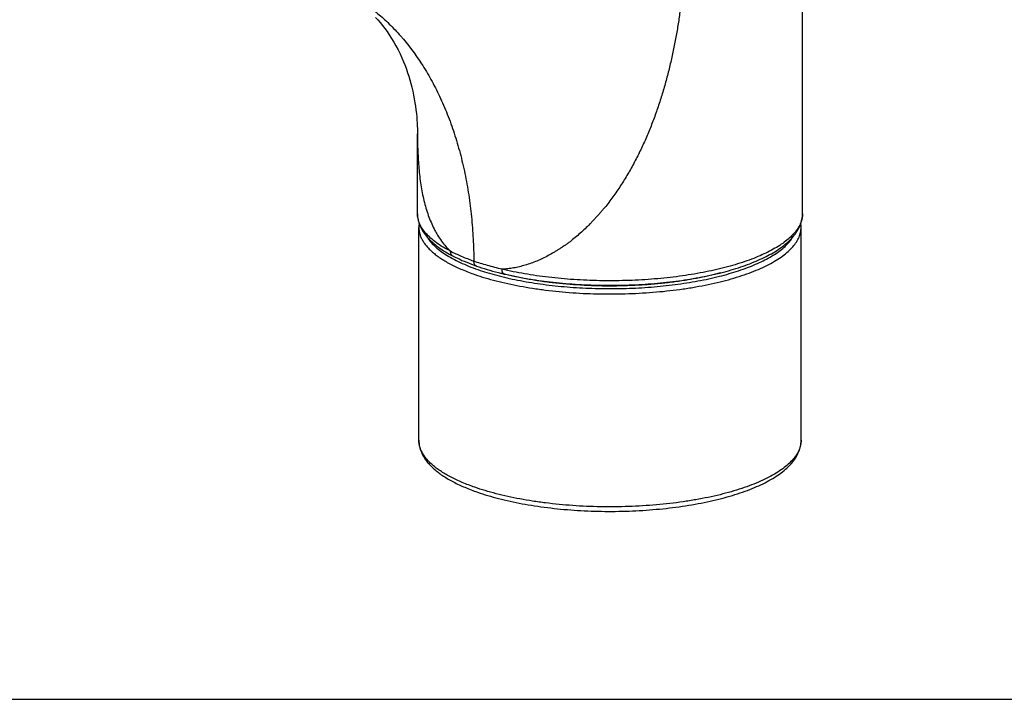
# Model space of a CAD drawing. Header units: millimetres. Extents: x 0 to 559, y 0 to 432.
# Tile 2 of 7: x 128 to 270, y 0 to 98. Entities that reach past the tile are written whole.
import ezdxf

# ---------------------------------------------------------------- set-up
doc = ezdxf.new("R2010")
doc.units = ezdxf.units.MM
doc.header["$LTSCALE"] = 30.734
doc.layers.get('0').update_dxf_attribs({"linetype": 'CONTINUOUS'})

msp = doc.modelspace()

# ---------------------------------------------------------------- linework, layer by layer
at = {"color": 7, "linetype": 'CONTINUOUS'}
for p, q in [((240.81, 69.92), (240.81, 155.21)), ((185.41, 81.78), (185.41, 81.43)), ((185.41, 69.92), (185.41, 81.44)), ((185.61, 37.3), (185.61, 67.95)), ((240.61, 37.3), (240.61, 67.95)), ((190.54, 63.81), (190.54, 63.81)), ((0, 0), (558.8, 0))]:
    msp.add_line(p, q, dxfattribs=at)
at = {"color": 9, "linetype": 'CONTINUOUS'}
for p, q in [((185.41, 69.92), (185.41, 69.92)), ((240.81, 69.92), (240.81, 69.92))]:
    msp.add_line(p, q, dxfattribs=at)
at = {"color": 7, "linetype": 'CONTINUOUS'}
for points in [[(179.38, 98.2), (179.71, 97.83), (180.04, 97.44), (180.37, 97.02), (180.7, 96.59), (181.03, 96.14), (181.35, 95.66), (181.67, 95.17), (181.99, 94.64), (182.3, 94.09), (182.61, 93.51), (182.9, 92.93), (183.16, 92.35), (183.4, 91.79), (183.62, 91.25), (183.81, 90.74), (183.99, 90.23), (184.15, 89.73), (184.31, 89.21), (184.45, 88.68), (184.59, 88.13), (184.73, 87.57), (184.84, 87.01), (184.95, 86.46), (185.04, 85.91), (185.12, 85.39), (185.19, 84.87), (185.25, 84.37), (185.3, 83.89), (185.33, 83.43), (185.36, 82.98), (185.38, 82.56), (185.4, 82.16), (185.41, 81.78)], [(190.54, 63.81), (190.84, 63.66), (191.16, 63.51), (191.48, 63.36), (191.81, 63.21), (192.14, 63.07), (192.49, 62.93), (192.83, 62.79), (193.19, 62.65), (193.55, 62.52), (193.9, 62.39)], [(193.9, 62.39), (194.25, 62.27), (194.63, 62.15), (195.02, 62.02), (195.41, 61.9), (195.81, 61.79), (196.22, 61.67), (196.64, 61.56), (197.06, 61.45), (197.49, 61.34), (197.91, 61.24)]]:
    msp.add_lwpolyline(points, dxfattribs=at)
for centre, radius, start, end in [((189.51, 67.95), 3.9, 171.8584, 179.9805), ((236.72, 67.95), 3.89, 0.0044, 8.1669), ((208.21, 101.89), 41.95, 254.779, 255.7748)]:
    msp.add_arc(centre, radius, start, end, dxfattribs=at)
at = {"color": 9, "linetype": 'CONTINUOUS'}
for points, knots in [([(224.04, 112.23), (224.04, 110.94), (223.99, 108.37), (223.81, 105.16), (223.59, 102.59), (223.38, 100.65), (223.14, 98.72), (222.85, 96.78), (222.51, 94.85), (222.12, 92.93), (221.68, 91.01), (221.19, 89.1), (220.65, 87.2), (220.04, 85.32), (219.38, 83.46), (218.65, 81.62), (217.99, 80.1), (217.43, 78.91), (216.99, 78.03), (216.52, 77.15), (216.05, 76.29), (215.55, 75.43), (214.87, 74.31), (214.15, 73.21), (213.39, 72.15), (212.8, 71.36), (212.28, 70.73), (211.86, 70.24), (211.54, 69.87), (211.21, 69.51), (210.88, 69.15), (210.55, 68.8), (210.1, 68.33), (209.53, 67.77), (208.83, 67.11), (208.11, 66.49), (207.49, 65.99), (206.98, 65.62), (206.59, 65.34), (206.2, 65.08), (205.81, 64.82), (205.42, 64.58), (204.89, 64.26), (204.22, 63.88), (203.41, 63.47), (202.58, 63.11), (201.75, 62.79), (200.91, 62.51), (200.08, 62.28), (199.24, 62.11), (198.41, 61.99), (197.85, 61.94), (197.57, 61.93)], [0, 0, 0, 0, 0.062457, 0.125258, 0.156784, 0.18839, 0.220072, 0.251834, 0.283671, 0.31558, 0.34755, 0.379577, 0.41165, 0.44376, 0.475898, 0.508051, 0.54021, 0.556289, 0.572363, 0.588432, 0.604489, 0.62053, 0.636553, 0.668536, 0.684493, 0.700421, 0.716317, 0.724251, 0.732174, 0.740084, 0.747979, 0.755858, 0.763721, 0.779397, 0.795003, 0.81053, 0.825973, 0.83366, 0.841321, 0.848955, 0.856559, 0.864129, 0.871667, 0.886635, 0.901454, 0.91611, 0.930592, 0.944886, 0.958978, 0.972865, 0.986539, 1, 1, 1, 1]), ([(176.16, 101.27), (176.76, 100.91), (177.96, 100.12), (179.7, 98.77), (181.39, 97.24), (183.6, 94.9), (185.61, 92.22), (187.38, 89.25), (188.62, 86.82), (189.74, 84.23), (190.72, 81.5), (191.56, 78.64), (192.26, 75.68), (192.8, 72.62), (193.2, 69.48), (193.44, 66.3), (193.51, 64.16), (193.52, 63.08)], [0, 0, 0, 0, 0.048338, 0.098509, 0.150595, 0.204664, 0.3189, 0.379192, 0.441554, 0.505931, 0.572222, 0.640294, 0.709968, 0.781035, 0.853248, 0.926335, 1, 1, 1, 1]), ([(185.41, 81.43), (185.41, 81.01), (185.41, 80.17), (185.45, 78.92), (185.51, 77.69), (185.6, 76.47), (185.72, 75.27), (185.88, 74.09), (186.08, 72.94), (186.32, 71.82), (186.61, 70.74), (186.95, 69.69), (187.34, 68.69), (187.71, 67.89), (188.04, 67.27), (188.38, 66.68), (188.85, 65.98), (189.47, 65.2), (189.93, 64.73), (190.17, 64.51)], [0, 0, 0, 0, 0.069841, 0.138899, 0.207337, 0.275136, 0.342101, 0.408027, 0.472656, 0.535891, 0.598051, 0.659029, 0.718721, 0.777094, 0.805827, 0.834294, 0.890435, 0.945602, 1, 1, 1, 1]), ([(190.17, 64.51), (189.8, 64.7), (189.1, 65.09), (188.14, 65.72), (187.31, 66.38), (186.63, 67.05), (186.09, 67.75), (185.76, 68.36), (185.58, 68.84), (185.48, 69.2), (185.42, 69.56), (185.41, 69.8), (185.41, 69.92)], [0, 0, 0, 0, 0.165322, 0.317449, 0.456601, 0.583394, 0.698961, 0.805076, 0.855404, 0.904379, 0.952426, 1, 1, 1, 1]), ([(240.81, 69.92), (240.81, 69.7), (240.76, 69.26), (240.57, 68.6), (240.24, 67.95), (239.8, 67.31), (239.23, 66.69), (238.54, 66.08), (237.74, 65.49), (236.83, 64.92), (235.8, 64.37), (234.68, 63.85), (233.46, 63.36), (232.14, 62.9), (230.74, 62.46), (229.25, 62.07), (227.7, 61.7), (225.5, 61.27), (222.62, 60.82), (219.04, 60.46), (215.35, 60.27), (211.63, 60.25), (207.93, 60.41), (204.32, 60.73), (200.87, 61.23), (198.65, 61.67), (197.57, 61.93)], [0, 0, 0, 0, 0.014043, 0.028539, 0.043892, 0.06043, 0.078398, 0.097961, 0.119225, 0.142244, 0.16703, 0.193565, 0.221806, 0.251687, 0.283125, 0.316024, 0.350273, 0.385752, 0.459861, 0.537232, 0.616648, 0.696841, 0.776522, 0.854415, 0.929291, 1, 1, 1, 1]), ([(185.61, 67.95), (185.61, 67.8), (185.63, 67.48), (185.73, 67), (185.9, 66.53), (186.13, 66.07), (186.43, 65.61), (186.79, 65.15), (187.22, 64.71), (187.71, 64.27), (188.25, 63.84), (188.86, 63.42), (189.53, 63.01), (190.25, 62.61), (191.03, 62.23), (192.16, 61.73), (193.05, 61.39), (193.66, 61.17)], [0, 0, 0, 0, 0.042412, 0.085552, 0.130106, 0.176683, 0.225802, 0.27788, 0.333244, 0.392135, 0.454725, 0.521123, 0.591387, 0.665531, 0.743534, 0.825341, 1, 1, 1, 1]), ([(193.66, 61.17), (194.15, 61), (195.17, 60.68), (196.75, 60.24), (198.42, 59.84), (200.16, 59.49), (201.98, 59.18), (204.51, 58.83), (207.77, 58.51), (211.77, 58.34), (215.79, 58.38), (219.75, 58.62), (222.97, 58.98), (225.45, 59.38), (227.23, 59.72), (228.92, 60.1), (230.53, 60.52), (232.05, 60.99), (233.46, 61.49), (234.76, 62.03), (235.95, 62.6), (237.02, 63.2), (237.95, 63.82), (238.75, 64.47), (239.42, 65.14), (239.94, 65.82), (240.27, 66.41), (240.44, 66.89), (240.54, 67.24), (240.59, 67.6), (240.61, 67.83), (240.61, 67.95)], [0, 0, 0, 0, 0.030825, 0.063268, 0.097203, 0.132491, 0.168978, 0.206502, 0.28396, 0.36343, 0.443407, 0.522371, 0.598833, 0.635685, 0.67139, 0.705793, 0.738748, 0.770125, 0.799809, 0.827702, 0.853734, 0.877858, 0.900065, 0.920391, 0.938927, 0.955841, 0.971392, 0.978774, 0.985961, 0.993014, 1, 1, 1, 1]), ([(186.78, 66.59), (186.92, 66.36), (187.25, 65.9), (187.86, 65.25), (188.6, 64.63), (189.47, 64.02), (190.46, 63.44), (191.57, 62.89), (192.78, 62.36), (193.64, 62.04), (194.09, 61.88)], [0, 0, 0, 0, 0.091349, 0.19121, 0.300563, 0.419982, 0.549722, 0.689789, 0.839996, 1, 1, 1, 1]), ([(194.09, 61.88), (194.52, 61.73), (195.42, 61.44), (196.82, 61.04), (198.29, 60.68), (200.38, 60.24), (203.12, 59.78), (206.53, 59.39), (210.07, 59.17), (213.66, 59.11), (217.23, 59.22), (220.74, 59.49), (224.11, 59.93), (226.79, 60.42), (228.83, 60.9), (230.25, 61.28), (231.6, 61.7), (232.87, 62.14), (234.05, 62.62), (235.14, 63.12), (236.12, 63.65), (237, 64.19), (237.78, 64.76), (238.45, 65.35), (239, 65.95), (239.3, 66.37), (239.43, 66.59)], [0, 0, 0, 0, 0.029252, 0.059917, 0.091898, 0.125085, 0.194591, 0.267413, 0.34243, 0.418464, 0.494315, 0.568785, 0.640712, 0.708997, 0.741462, 0.772652, 0.802467, 0.830813, 0.857616, 0.882813, 0.906363, 0.928249, 0.948483, 0.967113, 0.984234, 1, 1, 1, 1]), ([(193.52, 63.08), (192.92, 63.29), (191.79, 63.72), (190.69, 64.24), (190.17, 64.51)], [0, 0, 0, 0, 0.521159, 1, 1, 1, 1]), ([(190.54, 63.81), (190.49, 63.84), (190.38, 63.92), (190.26, 64.09), (190.19, 64.29), (190.17, 64.43), (190.17, 64.51)], [0, 0, 0, 0, 0.232267, 0.473133, 0.728443, 1, 1, 1, 1]), ([(197.57, 61.93), (196.87, 62.09), (195.5, 62.44), (194.16, 62.86), (193.52, 63.08)], [0, 0, 0, 0, 0.515816, 1, 1, 1, 1]), ([(193.9, 62.39), (193.87, 62.4), (193.81, 62.43), (193.71, 62.5), (193.61, 62.64), (193.53, 62.85), (193.52, 63), (193.52, 63.08)], [0, 0, 0, 0, 0.107221, 0.216839, 0.450221, 0.711084, 1, 1, 1, 1]), ([(197.91, 61.24), (197.88, 61.25), (197.83, 61.27), (197.77, 61.31), (197.71, 61.38), (197.66, 61.47), (197.62, 61.56), (197.58, 61.72), (197.57, 61.84), (197.57, 61.93)], [0, 0, 0, 0, 0.093372, 0.191518, 0.298222, 0.415838, 0.54536, 0.686682, 1, 1, 1, 1]), ([(193.66, 30.53), (193.05, 30.74), (192.16, 31.08), (191.03, 31.58), (190.25, 31.97), (189.53, 32.36), (188.86, 32.77), (188.25, 33.19), (187.71, 33.62), (187.22, 34.06), (186.79, 34.51), (186.43, 34.96), (186.13, 35.42), (185.9, 35.89), (185.73, 36.36), (185.63, 36.83), (185.61, 37.15), (185.61, 37.3)], [0, 0, 0, 0, 0.174659, 0.256466, 0.334469, 0.408613, 0.478877, 0.545275, 0.607865, 0.666756, 0.72212, 0.774198, 0.823317, 0.869894, 0.914448, 0.957588, 1, 1, 1, 1]), ([(240.61, 37.3), (240.61, 37.19), (240.59, 36.95), (240.54, 36.59), (240.44, 36.24), (240.27, 35.77), (239.94, 35.17), (239.42, 34.49), (238.75, 33.82), (237.95, 33.17), (237.02, 32.55), (235.95, 31.95), (234.76, 31.38), (233.46, 30.84), (232.05, 30.34), (230.53, 29.88), (228.92, 29.45), (227.23, 29.07), (225.45, 28.73), (222.97, 28.33), (219.75, 27.97), (215.79, 27.73), (211.77, 27.69), (207.77, 27.86), (204.51, 28.18), (201.98, 28.53), (200.16, 28.84), (198.42, 29.19), (196.75, 29.59), (195.17, 30.03), (194.15, 30.35), (193.66, 30.53)], [0, 0, 0, 0, 0.006986, 0.014039, 0.021226, 0.028608, 0.044159, 0.061073, 0.079609, 0.099935, 0.122142, 0.146266, 0.172298, 0.200191, 0.229875, 0.261252, 0.294207, 0.32861, 0.364315, 0.401167, 0.477629, 0.556593, 0.63657, 0.71604, 0.793498, 0.831022, 0.867509, 0.902797, 0.936732, 0.969175, 1, 1, 1, 1])]:
    msp.add_open_spline(points, degree=3, knots=knots, dxfattribs=at)
at = {"color": 7, "linetype": 'CONTINUOUS'}
for points, knots in [([(185.41, 69.92), (185.41, 69.77), (185.42, 69.47), (185.49, 69.03), (185.61, 68.59), (185.83, 68.01), (186.21, 67.31), (186.81, 66.52), (187.56, 65.78), (188.43, 65.07), (189.44, 64.41), (190.16, 64.01), (190.54, 63.81)], [0, 0, 0, 0, 0.053498, 0.107183, 0.161254, 0.215929, 0.327945, 0.445339, 0.569964, 0.703315, 0.84645, 1, 1, 1, 1]), ([(197.91, 61.24), (198.96, 60.99), (201.16, 60.55), (204.55, 60.07), (208.1, 59.75), (211.74, 59.6), (214.8, 59.62), (217.24, 59.72), (219.63, 59.88), (222.54, 60.17), (225.37, 60.62), (227.53, 61.06), (229.06, 61.42), (230.52, 61.81), (231.91, 62.25), (233.21, 62.71), (234.43, 63.21), (235.55, 63.74), (236.58, 64.29), (237.51, 64.88), (238.33, 65.5), (239.05, 66.15), (239.66, 66.84), (240.16, 67.56), (240.53, 68.32), (240.76, 69.11), (240.81, 69.65), (240.81, 69.92)], [0, 0, 0, 0, 0.069608, 0.143174, 0.219614, 0.29775, 0.37635, 0.415438, 0.454176, 0.529995, 0.602653, 0.637466, 0.671106, 0.703465, 0.734451, 0.763987, 0.792015, 0.818503, 0.843443, 0.866866, 0.888841, 0.909486, 0.92897, 0.947513, 0.965365, 0.982784, 1, 1, 1, 1]), ([(229.03, 61.42), (228.47, 61.26), (227.31, 60.98), (225.53, 60.6), (223.66, 60.28), (221.73, 60.01), (219.74, 59.8), (217.01, 59.58), (213.55, 59.47), (209.42, 59.56), (206.02, 59.83), (203.38, 60.16), (201.48, 60.46), (199.66, 60.81), (198.48, 61.08), (197.9, 61.23)], [0, 0, 0, 0, 0.055615, 0.113759, 0.174131, 0.236408, 0.300247, 0.365292, 0.497506, 0.630048, 0.759889, 0.822882, 0.884117, 0.943259, 1, 1, 1, 1]), ([(185.61, 37.3), (185.61, 37.11), (185.63, 36.72), (185.76, 36.13), (185.96, 35.57), (186.23, 35.02), (186.57, 34.49), (186.97, 33.98), (187.43, 33.49), (187.95, 33.02), (188.53, 32.56), (189.16, 32.12), (189.85, 31.7), (190.86, 31.14), (192.25, 30.49), (193.42, 30.04), (194.04, 29.83)], [0, 0, 0, 0, 0.049086, 0.098473, 0.148485, 0.199491, 0.251885, 0.306059, 0.362378, 0.421161, 0.482668, 0.547102, 0.614608, 0.685281, 0.836253, 1, 1, 1, 1]), ([(194.04, 29.83), (194.53, 29.66), (195.53, 29.33), (197.1, 28.9), (198.75, 28.51), (200.47, 28.16), (202.26, 27.85), (204.75, 27.51), (207.96, 27.2), (211.89, 27.04), (215.84, 27.08), (219.73, 27.32), (222.89, 27.69), (225.33, 28.08), (227.07, 28.42), (228.74, 28.8), (230.32, 29.23), (231.82, 29.69), (233.22, 30.2), (234.51, 30.74), (235.7, 31.32), (236.77, 31.93), (237.73, 32.58), (238.56, 33.27), (239.27, 33.99), (239.85, 34.76), (240.21, 35.44), (240.41, 36.01), (240.52, 36.43), (240.59, 36.87), (240.61, 37.16), (240.61, 37.3)], [0, 0, 0, 0, 0.030585, 0.062679, 0.096176, 0.13095, 0.166861, 0.203759, 0.279847, 0.357842, 0.43629, 0.513723, 0.588709, 0.624865, 0.659917, 0.693723, 0.726155, 0.757101, 0.78647, 0.814198, 0.84025, 0.86463, 0.887387, 0.90863, 0.928528, 0.947318, 0.965289, 0.974072, 0.982763, 0.991396, 1, 1, 1, 1])]:
    msp.add_open_spline(points, degree=3, knots=knots, dxfattribs=at)

doc.saveas('drawing.dxf')
